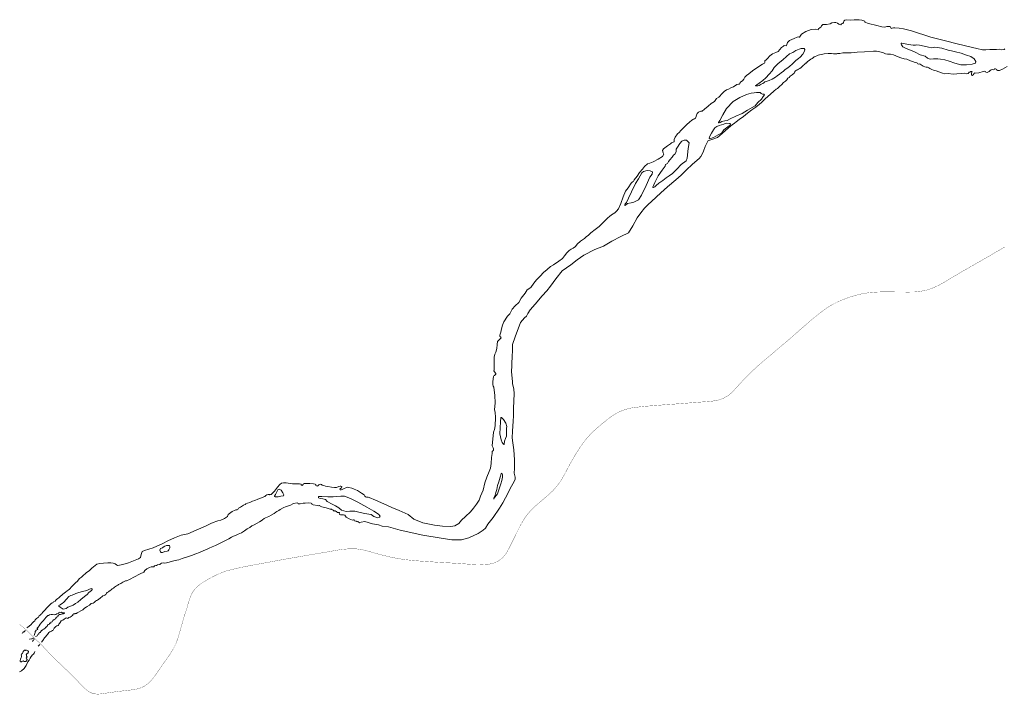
# Model space of a CAD drawing. Header units: metres. Extents: x 347609 to 778661, y 8548087 to 17156749.
# Tile 14 of 49: x 370412 to 372492, y 8559242 to 8560666. Entities that reach past the tile are written whole.
import ezdxf

# ---------------------------------------------------------------- set-up
doc = ezdxf.new("R2010")
doc.units = ezdxf.units.M
doc.layers.add('01. RIO', color=7, linetype='Continuous', lineweight=5, true_color=0x2776bb)
doc.layers.add('Red vial nacional', color=242, linetype='Continuous', lineweight=40)

# ---------------------------------------------------------------- blocks, each defined once
blk = doc.blocks.new('REIORORI')
at = {"layer": '01. RIO', "color": 152, "lineweight": 15, "true_color": 0x2776bb, "flags": 128}
for points in [[(370427.1, 8559381.7), (370429.3, 8559383.4), (370432.3, 8559385.5), (370436.3, 8559389.3), (370438.4, 8559391.9), (370441.4, 8559394.9), (370444, 8559396.9), (370445.3, 8559398.9), (370447.8, 8559401.5), (370449.9, 8559403), (370451.9, 8559404.7), (370453.8, 8559407.2), (370455.6, 8559409), (370457.5, 8559411.1), (370458.3, 8559412.2), (370459.7, 8559413.3), (370461.4, 8559415.1), (370463.1, 8559417), (370464.6, 8559418.8), (370467.1, 8559420.9), (370468.6, 8559422.6), (370470.5, 8559424.7), (370472.5, 8559427.3), (370474.5, 8559429.1), (370476.6, 8559431.1), (370477.9, 8559432.3), (370480.8, 8559434.7), (370482.9, 8559435.8), (370483.8, 8559437), (370487, 8559438.3), (370488.9, 8559440.6), (370490.2, 8559441.5), (370492.6, 8559443.6), (370495.1, 8559445.5), (370498, 8559448), (370502, 8559451.4), (370503.6, 8559452.9), (370506.2, 8559455.3), (370509.4, 8559457.5), (370512.5, 8559460), (370514.8, 8559461.8), (370517.2, 8559463.9), (370518.9, 8559465.3), (370521.2, 8559468.1), (370525.3, 8559471.9), (370530.4, 8559476.8), (370534.1, 8559480.6), (370536, 8559482.9), (370538.9, 8559485.8), (370541, 8559487.8), (370543.1, 8559489.2), (370547.1, 8559492.9), (370550.8, 8559495.9), (370552.6, 8559497.9), (370559.5, 8559503.1), (370564.8, 8559508), (370575, 8559516.2), (370581.3, 8559518.1), (370589.6, 8559518.4), (370598.3, 8559519.3), (370605, 8559519.5), (370609.7, 8559518.5), (370613.8, 8559517.2), (370616.8, 8559514.7), (370619, 8559513.5), (370623.2, 8559514.2), (370630.5, 8559515.7), (370641.9, 8559519), (370663.2, 8559527.6), (370667.3, 8559530.1), (370668.9, 8559536.5), (370670.9, 8559543), (370675.6, 8559545.3), (370694.2, 8559550.9), (370714.7, 8559559.7), (370724.9, 8559565.8), (370738.9, 8559572.1), (370753, 8559577.5), (370767.5, 8559580.7), (370785.1, 8559588.1), (370806.3, 8559597.6), (370817.4, 8559602.9), (370822.8, 8559604.8), (370826.2, 8559606.4), (370830.7, 8559607.6), (370837.2, 8559608.9), (370844.5, 8559612.8), (370851.2, 8559616.8), (370852.8, 8559621.1), (370855.1, 8559623.4), (370861.1, 8559627.2), (370867.3, 8559630.1), (370869, 8559631), (370871.4, 8559630.8), (370873, 8559631.7), (370873.9, 8559633.4), (370874.4, 8559634.5), (370878.8, 8559636.8), (370885.2, 8559640.8), (370888.8, 8559642.1), (370889.8, 8559643.7), (370893.6, 8559644.9), (370898.2, 8559646.5), (370904.2, 8559649.3), (370909.1, 8559651), (370915, 8559653.6), (370919.5, 8559654.9), (370924.5, 8559656.9), (370929.9, 8559659.3), (370932.4, 8559661), (370934.4, 8559662.4), (370936.7, 8559663.4), (370938.7, 8559663.7), (370939.7, 8559663.6), (370940.5, 8559662.9), (370942.1, 8559663.2), (370943.6, 8559663.3), (370944.8, 8559664.7), (370950.1, 8559670.8), (370956.7, 8559678.6), (370962, 8559684.2), (370965.1, 8559687.3), (370969.3, 8559688.3), (370974.8, 8559687.9), (370988.2, 8559686.2), (370996.1, 8559685.9), (371003.2, 8559686), (371006.7, 8559685.2), (371006.6, 8559683.5), (371008.5, 8559682.7), (371009.7, 8559683.3), (371010.6, 8559684.7), (371011.4, 8559685.8), (371013, 8559686.4), (371016.7, 8559686.7), (371024.7, 8559686.5), (371032.5, 8559685.9), (371036.3, 8559685.4), (371038, 8559684.2), (371038, 8559682.7), (371038.9, 8559681.7), (371040.5, 8559681.1), (371041.6, 8559681.8), (371044.1, 8559683.7), (371047, 8559684.9), (371049.5, 8559684.6), (371051.3, 8559683.4), (371054.3, 8559682.6), (371057.9, 8559680.9), (371063, 8559680.4), (371070.7, 8559679.2), (371077.4, 8559678.1), (371081.2, 8559678.5), (371086.1, 8559680), (371088.8, 8559681.1), (371090.6, 8559681.3), (371092.4, 8559680), (371092.5, 8559678.7), (371092.2, 8559677.7), (371089.6, 8559676.4), (371088.5, 8559675.4), (371088.5, 8559674.4), (371089.3, 8559673.1), (371091.3, 8559673.5), (371093.6, 8559674.3), (371096.4, 8559675.6), (371102.5, 8559677.9), (371104.5, 8559678.6), (371107.6, 8559678.4), (371113.5, 8559676.6), (371118.6, 8559675), (371125.4, 8559671.8), (371134.3, 8559666), (371139.6, 8559662.8), (371140.7, 8559661.6), (371140.9, 8559659.9), (371142.4, 8559658.5), (371144.7, 8559657.9), (371147.1, 8559657.7), (371148.5, 8559658), (371150.1, 8559657.2), (371163.7, 8559651.5), (371181.3, 8559643.4), (371198.4, 8559636.3), (371214, 8559629.4), (371232.4, 8559621.5), (371244.8, 8559611.2), (371263.7, 8559603.6), (371288.4, 8559599), (371305.5, 8559596.4), (371322.9, 8559595.9), (371331, 8559597.4), (371339.4, 8559602), (371345.2, 8559609.1), (371354, 8559617.1), (371364, 8559626.7), (371370.9, 8559634.8), (371377.3, 8559643.3), (371382.3, 8559651.4), (371385.4, 8559660), (371390.8, 8559672.5), (371394.8, 8559688.4), (371398.5, 8559700.3), (371403.8, 8559712.1), (371406.7, 8559719.3), (371408.2, 8559729.1), (371408.9, 8559741.3), (371409.7, 8559750.2), (371410.4, 8559754), (371411.2, 8559755.5), (371412.6, 8559756.4), (371412.9, 8559757.9), (371412.9, 8559759.5), (371412.1, 8559761.6), (371410.4, 8559766.3), (371411.8, 8559780.9), (371412.3, 8559787.5), (371413, 8559795.1), (371415, 8559800.9), (371416.2, 8559808.1), (371417.1, 8559825.7), (371416.6, 8559836.9), (371415.3, 8559841.8), (371415.5, 8559849.7), (371416.1, 8559856.1), (371415.9, 8559873.2), (371414.4, 8559883.3), (371413.6, 8559889.7), (371412.1, 8559892.3), (371411.5, 8559895.9), (371411.5, 8559901.9), (371412.7, 8559912.8), (371413.3, 8559914.2), (371415, 8559914.5), (371416.7, 8559916.2), (371417.9, 8559917.1), (371417.5, 8559918.7), (371415, 8559922.1), (371413.7, 8559924.1), (371414.2, 8559926.8), (371414.3, 8559933.1), (371414.6, 8559939.5), (371414.3, 8559946.8), (371414.6, 8559953.6), (371415.4, 8559959.8), (371417.9, 8559963.8), (371419.8, 8559971.4), (371420.7, 8559979.7), (371421.6, 8559986.2), (371424.9, 8559990.1), (371428.5, 8559993.5), (371428.8, 8559993.8), (371427.4, 8559995.9), (371426.1, 8559997.2), (371426.3, 8559999.9), (371428.5, 8560006.3), (371429.9, 8560013.4), (371431.8, 8560020.7), (371434.9, 8560028.1), (371442.7, 8560039.7), (371447.7, 8560044.9), (371452.2, 8560054.3), (371458.5, 8560061.5), (371466.2, 8560068.8), (371471.6, 8560078), (371479.4, 8560088.3), (371484.3, 8560095.2), (371491.6, 8560100.6), (371498, 8560109.3), (371503.5, 8560116.7), (371511.1, 8560124.5), (371518.5, 8560131.7), (371526, 8560138.1), (371533.2, 8560144.5), (371539.8, 8560148), (371550.9, 8560156.1), (371558.8, 8560161.9), (371562.8, 8560167.1), (371567.4, 8560173.7), (371572.6, 8560178.2), (371577, 8560181.4), (371581, 8560183.1), (371586.1, 8560186.8), (371589.4, 8560191.9), (371596.4, 8560197.9), (371600.9, 8560201.1), (371605.2, 8560204), (371608.3, 8560207), (371613.3, 8560210.9), (371618.5, 8560215.4), (371627.7, 8560222.9), (371636, 8560229.4), (371643.7, 8560236.5), (371647.7, 8560241.3), (371654.1, 8560247.6), (371657.9, 8560250.3), (371661.9, 8560254), (371669.1, 8560257.9), (371672.5, 8560261.3), (371676.5, 8560266.1), (371681.4, 8560277.7), (371686.7, 8560291.4), (371691.7, 8560303.4), (371697.1, 8560311), (371703.9, 8560320.4), (371706.4, 8560323.4), (371708.6, 8560323.9), (371708.9, 8560325.4), (371710.2, 8560327.7), (371716, 8560335), (371721.5, 8560343.1), (371727.6, 8560349.9), (371732, 8560355.6), (371738.2, 8560361.2), (371742.7, 8560362.6), (371749.8, 8560365.7), (371760.9, 8560371.3), (371769.5, 8560376.5), (371772.3, 8560382), (371771.4, 8560384.5), (371769.9, 8560389.3), (371771.8, 8560392.7), (371780.6, 8560399.5), (371786.6, 8560403.7), (371788.5, 8560405.5), (371794.6, 8560408), (371794.1, 8560409.8), (371794.5, 8560412.8), (371796.5, 8560417.6), (371801.3, 8560424.4), (371804.7, 8560427.7), (371808.2, 8560431.8), (371814.5, 8560438.3), (371821.3, 8560444.2), (371827, 8560449.4), (371831.5, 8560453.2), (371835, 8560455.9), (371837, 8560456.4), (371839.2, 8560457.9), (371840.2, 8560459.5), (371841.4, 8560464.4), (371842.7, 8560467.9), (371845.8, 8560470.3), (371850.6, 8560472.8), (371853.6, 8560472.8), (371858.5, 8560476.7), (371866, 8560483.2), (371872.2, 8560488.5), (371879.2, 8560493.2), (371883.7, 8560499.3), (371889, 8560502.4), (371896.6, 8560510.5), (371899.7, 8560514.2), (371904.7, 8560517.4), (371909.2, 8560518.7), (371913.7, 8560521.8), (371920, 8560524.2), (371926.5, 8560528.9), (371929.9, 8560529.5), (371932.1, 8560529.5), (371933.1, 8560531.8), (371935.5, 8560534.3), (371938.7, 8560536.6), (371941.7, 8560540.2), (371943.7, 8560544.2), (371947.4, 8560547.9), (371952.1, 8560551.1), (371960, 8560557.5), (371970.8, 8560565.2), (371980.7, 8560571.9), (371983.6, 8560572.8), (371985.1, 8560573.6), (371986.1, 8560575.1), (371986.1, 8560578.5), (371988.4, 8560580.8), (371991.8, 8560584), (371996.4, 8560589.1), (372002, 8560593.2), (372009.1, 8560596.3), (372013.9, 8560598.8), (372020.7, 8560606.7), (372025.1, 8560610), (372026.6, 8560610.8), (372031.5, 8560610.7), (372032.3, 8560613.6), (372033.9, 8560617.8), (372038, 8560621.6), (372047.7, 8560625.9), (372054, 8560628.6), (372057, 8560629.1), (372058.3, 8560628.5), (372059.2, 8560628.8), (372060.5, 8560630.7), (372063, 8560635.1), (372072.1, 8560640.8), (372083.9, 8560644.8), (372093.6, 8560645.8), (372098.1, 8560644.3), (372099.4, 8560646.3), (372103, 8560648.9), (372104.6, 8560650.4), (372105.4, 8560652.8), (372108.3, 8560655.2), (372115.7, 8560655.2), (372123.6, 8560656.9), (372127.4, 8560658.8), (372132.8, 8560659.9), (372135.9, 8560659.9), (372139.4, 8560658.4), (372142.4, 8560656.5), (372146.1, 8560655.1), (372147.9, 8560657.1), (372150.4, 8560657.6), (372152.1, 8560659.5), (372152.3, 8560662.6), (372154.5, 8560664.3), (372158.7, 8560665.2), (372167, 8560664.5), (372174.5, 8560665.6), (372184.9, 8560665.1), (372190.8, 8560664.6), (372196.7, 8560662.5), (372197, 8560660.5), (372204.7, 8560657.4), (372222.2, 8560653.7), (372233.2, 8560650.8), (372238.9, 8560649.7), (372243.8, 8560650.9), (372249.7, 8560651.2), (372251.4, 8560650.3), (372252.8, 8560647.3), (372254.6, 8560647.9), (372257.6, 8560648.6), (372260, 8560648.6), (372269.4, 8560647.8), (372278.7, 8560646.4), (372295.3, 8560642.1), (372336.4, 8560628.9), (372373, 8560619.8), (372386.6, 8560616), (372412.4, 8560609.6), (372433.5, 8560604.6), (372445.6, 8560602.2), (372452.6, 8560601.8), (372460.8, 8560603), (372475.1, 8560602.9), (372482.1, 8560603.1), (372485.8, 8560602.1), (372491.5, 8560603), (372492.3, 8560604.2)], [(370458.5, 8559351.5), (370461, 8559355.5), (370464.7, 8559360.9), (370467.6, 8559363.9), (370469, 8559366.1), (370471, 8559367.8), (370472.4, 8559370), (370474.1, 8559372), (370475.9, 8559373.4), (370477.7, 8559374.3), (370479.8, 8559374.7), (370481.6, 8559376.1), (370483.3, 8559377.4), (370484.4, 8559379.9), (370485, 8559381.5), (370488.7, 8559384.6), (370490.9, 8559385.9), (370493.3, 8559386.9), (370494.3, 8559387.9), (370495, 8559389.8), (370496.6, 8559391.2), (370497.5, 8559393.3), (370500.1, 8559396.7), (370502.5, 8559398.1), (370503.7, 8559398.4), (370506, 8559400.4), (370508.5, 8559402), (370510.7, 8559402.8), (370512.3, 8559402.5), (370512.8, 8559401.9), (370513.8, 8559402.1), (370514.6, 8559402.7), (370516.1, 8559403.6), (370518.6, 8559404.7), (370520.9, 8559406.2), (370522.1, 8559406.9), (370523.8, 8559408.1), (370524.4, 8559408.8), (370524.7, 8559410.4), (370526.7, 8559411.2), (370527.6, 8559411.3), (370528.5, 8559411.5), (370529.7, 8559412.2), (370530.9, 8559412.2), (370532, 8559412.4), (370533.4, 8559413.4), (370536.8, 8559415.1), (370541.3, 8559417.8), (370545.9, 8559420.3), (370549.2, 8559423.2), (370552.9, 8559425.3), (370555.1, 8559427), (370559.5, 8559429.7), (370563.5, 8559433.1), (370567.3, 8559434.3), (370569.4, 8559435.6), (370572.5, 8559438), (370574.4, 8559439.8), (370576.5, 8559440.5), (370582.2, 8559444.3), (370586.9, 8559448.5), (370588, 8559449.4), (370590.5, 8559450.2), (370592.3, 8559450.8), (370594.3, 8559452.3), (370594.9, 8559453.9), (370595.5, 8559455.2), (370596.9, 8559456.3), (370598.5, 8559457.4), (370599.6, 8559457.9), (370601.3, 8559459.2), (370602.6, 8559459.9), (370603.6, 8559460.9), (370605.4, 8559462.1), (370607.7, 8559464), (370610.1, 8559465.8), (370612.9, 8559467.6), (370615, 8559469.3), (370616.7, 8559470.4), (370619.7, 8559471.7), (370621, 8559473.2), (370625.6, 8559475.3), (370630.3, 8559478.4), (370634.4, 8559480.4), (370635.9, 8559481.1), (370638.1, 8559481.4), (370643.9, 8559484), (370647.3, 8559485.7), (370652, 8559488.2), (370657.8, 8559491.3), (370662.8, 8559493.6), (370666.8, 8559495.9), (370674.3, 8559499.2), (370676.8, 8559502.9), (370681.1, 8559506.5), (370686.7, 8559509.2), (370690.2, 8559511), (370693.3, 8559510.7), (370695.7, 8559511.1), (370697.3, 8559512.7), (370699.5, 8559513.5), (370701.1, 8559513.4), (370703.7, 8559515), (370708.4, 8559515.6), (370709.7, 8559517.3), (370711.8, 8559518.6), (370715.9, 8559518.9), (370719.1, 8559518.6), (370722.1, 8559519.2), (370727.7, 8559520.7), (370735.3, 8559522.5), (370740.6, 8559523.8), (370744.3, 8559524.8), (370748.5, 8559525.8), (370755.2, 8559528), (370767, 8559531.7), (370774.9, 8559534.7), (370784.5, 8559538.2), (370791.9, 8559541.2), (370799.5, 8559544.5), (370808.2, 8559548.2), (370812.3, 8559549.9), (370818.9, 8559553), (370825.7, 8559555.9), (370832.8, 8559559.2), (370838.5, 8559562.1), (370847.1, 8559566.2), (370854.3, 8559569.8), (370859.6, 8559573.7), (370863.7, 8559575.2), (370867.8, 8559576.9), (370873.7, 8559579.4), (370880.8, 8559582.6), (370887.4, 8559586.4), (370893, 8559591.3), (370898.2, 8559593.9), (370902.5, 8559597.2), (370907.2, 8559599.3), (370914, 8559602.8), (370918.4, 8559605.5), (370922.3, 8559608.1), (370925.3, 8559609.7), (370928.9, 8559612.5), (370931.6, 8559614.1), (370938.3, 8559617.3), (370943.7, 8559619.8), (370949.7, 8559623.2), (370953, 8559626.3), (370955.1, 8559627.6), (370959.4, 8559629.8), (370962.5, 8559631.9), (370968.9, 8559635.2), (370975, 8559638.1), (370982.5, 8559640.4), (370990.2, 8559644.1), (370998.4, 8559645.7), (371000, 8559645.1), (371000.7, 8559643.7), (371004.9, 8559643.9), (371010.9, 8559645), (371015.3, 8559645.3), (371021.3, 8559645.5), (371027.5, 8559645.2), (371029.5, 8559644.3), (371029.5, 8559643.3), (371031.9, 8559641.7), (371040.9, 8559640.1), (371043.9, 8559639.7), (371045.4, 8559640.3), (371046.4, 8559639.9), (371046.6, 8559638.6), (371050.4, 8559637.5), (371059.3, 8559635.2), (371066.1, 8559633.4), (371068.1, 8559632.3), (371068.8, 8559632.6), (371070.6, 8559632.2), (371071.4, 8559631.6), (371074.3, 8559630.1), (371075.5, 8559628.6), (371076.6, 8559628.2), (371077, 8559628.6), (371078.8, 8559628.6), (371079.4, 8559628), (371080.5, 8559627.7), (371081.5, 8559627.6), (371082.3, 8559626.9), (371082.8, 8559625.7), (371084.5, 8559625.1), (371086.6, 8559625.2), (371087.4, 8559625.1), (371087.7, 8559624), (371087.3, 8559622.5), (371088, 8559621.3), (371089.7, 8559620.2), (371093.2, 8559620.5), (371095.9, 8559620.8), (371099.1, 8559619.8), (371100.6, 8559618), (371102.1, 8559615.5), (371108.1, 8559612.4), (371115.2, 8559609.5), (371117.5, 8559609.7), (371118.2, 8559609.8), (371118.3, 8559608.9), (371119.5, 8559607.7), (371122, 8559606.8), (371123.6, 8559606.7), (371124.5, 8559607.3), (371126.7, 8559606.1), (371130.2, 8559603.8), (371133.5, 8559604.9), (371141.2, 8559606.1), (371157.4, 8559601.6), (371170, 8559599.5), (371177.9, 8559596.8), (371191.3, 8559594.9), (371206.2, 8559591), (371215.5, 8559587.9), (371263.5, 8559577.7), (371302.3, 8559571.6), (371324.8, 8559567.7), (371345.3, 8559567.4), (371360.7, 8559572.2), (371380.3, 8559581.2), (371391.2, 8559588.2), (371396.3, 8559592.4), (371401.2, 8559600.8), (371411.9, 8559614.7), (371425.7, 8559634.8), (371432.8, 8559645.8), (371443.6, 8559666.9), (371447.1, 8559674.8), (371456.9, 8559692.1), (371458.7, 8559695.7), (371458.3, 8559699.9), (371456.3, 8559708.7), (371457.3, 8559718.5), (371456.9, 8559736.6), (371456.1, 8559757.9), (371453.5, 8559772.8), (371452.5, 8559782.7), (371452.9, 8559797.4), (371454.5, 8559817.9), (371454.9, 8559829.7), (371455.3, 8559845.7), (371456.3, 8559875.6), (371456.1, 8559886.3), (371453.1, 8559897.1), (371452.7, 8559902), (371450.9, 8559922.3), (371451.3, 8559935.4), (371452.3, 8559959.1), (371452.7, 8559963.2), (371453.1, 8559980.3), (371458.4, 8559996.4), (371470, 8560026.2), (371478.1, 8560036.4), (371482.7, 8560039.8), (371485.3, 8560045.5), (371490.3, 8560053.1), (371500.6, 8560064.9), (371515.8, 8560082.9), (371525.7, 8560093.5), (371533.4, 8560103.2), (371544.4, 8560118.6), (371558.2, 8560135.3), (371575.9, 8560148.5), (371589.4, 8560158.5), (371603.3, 8560168.4), (371626.8, 8560180.4), (371644.8, 8560187.8), (371662.5, 8560198.1), (371681.5, 8560208.1), (371697.6, 8560215.9), (371706.9, 8560230.3), (371715.9, 8560247.4), (371724.1, 8560258.2), (371731.7, 8560267.6), (371739.5, 8560275.2), (371746.2, 8560281.7), (371765.9, 8560300.1), (371780.3, 8560313.1), (371797.6, 8560327.3), (371809.5, 8560337.7), (371819.8, 8560347.8), (371833.3, 8560360.7), (371847, 8560372.6), (371850.5, 8560376.9), (371853.4, 8560381.6), (371856.4, 8560388.2), (371859.8, 8560397.9), (371866, 8560410.7), (371870, 8560411.2), (371875.9, 8560413.6), (371886.1, 8560416.8), (371891.1, 8560421.4), (371896.6, 8560426.2), (371902.2, 8560431), (371908.6, 8560437), (371913.5, 8560440.9), (371916.5, 8560443.8), (371921.6, 8560447.5), (371925.6, 8560450.2), (371931.5, 8560455.2), (371941, 8560461.5), (371949.2, 8560468), (371958.4, 8560475.3), (371966.7, 8560480.8), (371974.2, 8560486.7), (371979.5, 8560491.2), (371986.2, 8560498.5), (371997.5, 8560508.3), (372005.1, 8560514.6), (372010.1, 8560518.7), (372012.6, 8560520.1), (372017.4, 8560525), (372021, 8560528.4), (372025.4, 8560532.7), (372029.2, 8560536.1), (372032.5, 8560538.9), (372034.5, 8560542.4), (372037.3, 8560543.8), (372039.6, 8560546.2), (372041.3, 8560547.6), (372043.5, 8560548.9), (372047.9, 8560553), (372048.6, 8560554.8), (372050.4, 8560557.5), (372052.7, 8560559), (372054.9, 8560559.7), (372056.7, 8560561.4), (372059.8, 8560562.8), (372062.5, 8560564.8), (372064.5, 8560566.8), (372067, 8560568.7), (372067.7, 8560569.7), (372069.9, 8560571.2), (372072, 8560573.7), (372073.3, 8560574.1), (372074.4, 8560575.5), (372075.9, 8560577.4), (372077.6, 8560578), (372080.4, 8560580.3), (372083.1, 8560582.5), (372085.9, 8560583.8), (372088.8, 8560585.5), (372090.1, 8560587.2), (372092.2, 8560588.2), (372095.3, 8560589.1), (372098.6, 8560590.4), (372101.6, 8560591.6), (372105.6, 8560592.4), (372111, 8560593.6), (372119.9, 8560594.2), (372126.8, 8560594.4), (372131.1, 8560593.9), (372135.8, 8560593.8), (372138.2, 8560593.8), (372139.5, 8560594.4), (372143.9, 8560594.5), (372150.6, 8560595.4), (372168, 8560595.5), (372181.1, 8560597), (372196.5, 8560597.6), (372215.4, 8560599), (372221.9, 8560599.1), (372228.6, 8560597.9), (372236.3, 8560595.6), (372240.5, 8560593.8), (372244.8, 8560592.8), (372246.4, 8560593.1), (372251.4, 8560592.8), (372257.2, 8560591.6), (372267.1, 8560587.5), (372272.7, 8560584.8), (372280.1, 8560583.3), (372285.5, 8560582.3), (372293.7, 8560579.1), (372297.4, 8560577.3), (372303.1, 8560575.6), (372306.7, 8560574.5), (372308, 8560573.7), (372308.8, 8560572.4), (372310.1, 8560572), (372312.5, 8560572.3), (372313.8, 8560571.9), (372315.7, 8560570.6), (372318, 8560568.8), (372320.4, 8560567.7), (372324, 8560566.1), (372326.8, 8560565.3), (372329.4, 8560565.1), (372331.9, 8560563.9), (372334.3, 8560562.3), (372338.6, 8560560.7), (372342.3, 8560558.9), (372347.4, 8560557.6), (372360.8, 8560552.4), (372366.2, 8560551.1), (372373, 8560551.7), (372383.4, 8560550.6), (372391.5, 8560551.3), (372400.8, 8560552.3), (372406.8, 8560552.5), (372411.9, 8560551.6), (372415.1, 8560551.7), (372417.5, 8560554.5), (372419.3, 8560555), (372420.4, 8560556.4), (372423, 8560556.4), (372423.8, 8560556.1), (372423.2, 8560554.5), (372422.5, 8560552.6), (372421.9, 8560550.4), (372422, 8560548.5), (372423.7, 8560548), (372425.9, 8560549.5), (372427.7, 8560551.9), (372428, 8560553), (372429, 8560553.3), (372431.2, 8560552.6), (372437.7, 8560553.6), (372446.7, 8560556.3), (372450.3, 8560556.9), (372451.9, 8560556.4), (372452.8, 8560554.9), (372455.5, 8560554.2), (372459.8, 8560556.2), (372461.6, 8560558.2), (372463.6, 8560559.5), (372466.5, 8560560.2), (372468.4, 8560560), (372469.8, 8560560.3), (372470.6, 8560561.7), (372472.9, 8560561.9), (372475.4, 8560560.3), (372475.5, 8560558.9), (372476.8, 8560558.6), (372481.7, 8560558.6), (372487.4, 8560561.5), (372497.9, 8560566.8)], [(370443.2, 8559366.1), (370443.7, 8559368.2), (370444, 8559370.3), (370444.7, 8559372.4), (370445.1, 8559374), (370445.8, 8559375.1), (370447.1, 8559377), (370448.7, 8559377.8), (370450.1, 8559378.4), (370450.4, 8559379.2), (370449.6, 8559380.7), (370449.5, 8559381.5), (370451.1, 8559383.4), (370453.4, 8559386.2), (370455.9, 8559389.8), (370459.3, 8559393.7), (370462.8, 8559397.7), (370465, 8559400.3), (370466.1, 8559401.9), (370467, 8559403.3), (370468.6, 8559404.6), (370470.5, 8559406.8), (370472, 8559407.8), (370473.1, 8559408), (370475.6, 8559409.1), (370479.1, 8559409.8), (370481.6, 8559409.9), (370485, 8559409.3), (370488.4, 8559410.3), (370490.5, 8559411.3), (370493.9, 8559412), (370495.1, 8559413.3), (370495.2, 8559414.5), (370496.7, 8559415.3), (370499.2, 8559414.6), (370500.4, 8559414.9), (370502.3, 8559414), (370504, 8559413.5), (370506.4, 8559413.5), (370506.9, 8559412.9), (370506.5, 8559412.3), (370505, 8559411.3), (370502.9, 8559411.4), (370498.7, 8559410.4), (370496.2, 8559409.9), (370494.6, 8559408.7), (370492.6, 8559406.9), (370492.1, 8559405.5), (370491, 8559404.7), (370489.4, 8559404.3), (370489.5, 8559402.9), (370488.5, 8559402.4), (370487.9, 8559402.1), (370487.2, 8559400.5), (370485.5, 8559399.9), (370484.4, 8559398.6), (370483.1, 8559398), (370482.2, 8559397.4), (370481.7, 8559395.8), (370481.1, 8559394.8), (370480, 8559394.5), (370478, 8559393.9), (370477.9, 8559393.2), (370478.1, 8559391.9), (370477.4, 8559391.7), (370476.2, 8559391.9), (370475.7, 8559392.1), (370475.1, 8559391.3), (370475.1, 8559390.3), (370474.9, 8559389.3), (370473.4, 8559389.1), (370471.5, 8559388.3), (370471.3, 8559387.5), (370471.3, 8559386.6), (370471.2, 8559385.8), (370469.9, 8559385.2), (370469, 8559384.2), (370468.1, 8559383.6), (370466.7, 8559383.2), (370466.8, 8559382.4), (370466.8, 8559381.2), (370466, 8559381.1), (370465.1, 8559381.3), (370464, 8559380.6), (370464.1, 8559379.8), (370463.6, 8559379.3), (370461.7, 8559378.6), (370460.3, 8559378), (370460, 8559377.3), (370459.9, 8559376.6), (370458.6, 8559376.4), (370457.9, 8559376), (370458, 8559374.8), (370457, 8559374.2), (370456.1, 8559372.7), (370455.3, 8559371.9), (370454.1, 8559371.9), (370453.9, 8559371.1), (370452.5, 8559370.5), (370452.9, 8559369), (370452.3, 8559368.6), (370451, 8559368.1), (370449.9, 8559366.4), (370449.4, 8559365.2), (370448, 8559364.3), (370445.7, 8559363.6)], [(370417.7, 8559370.3), (370418.5, 8559371.4), (370419.4, 8559372.3), (370419.6, 8559372.9), (370419.7, 8559373.6), (370420.4, 8559373.7), (370421.6, 8559373.9), (370422.9, 8559375.3), (370423.9, 8559376.8)], [(370433.4, 8559357.8), (370434.1, 8559358.3), (370437.1, 8559358.6), (370439, 8559358.9), (370440.5, 8559359.5), (370440.8, 8559360.6)], [(370443, 8559358.6), (370442.4, 8559357), (370441.4, 8559355.6), (370440.4, 8559354.9), (370439.5, 8559353.7), (370439.3, 8559352.9)], [(370451.1, 8559343.1), (370453.5, 8559345.1), (370455.1, 8559346.7)], [(370412.1, 8559289), (370416, 8559291.1), (370421.7, 8559296.3), (370425.7, 8559302.8), (370429.3, 8559310.1), (370432.1, 8559313.8), (370434.6, 8559317.9), (370436.8, 8559321.5), (370439.3, 8559325), (370441.5, 8559326.6), (370442.8, 8559328.5), (370444.3, 8559332)]]:
    blk.add_lwpolyline(points, dxfattribs=at)
for points in [[(371965.9, 8560526.8), (371968.7, 8560528.2), (371974.2, 8560531.6), (371981.7, 8560537), (371987.6, 8560542.8), (371994.7, 8560550.9), (372001.3, 8560558), (372005.8, 8560564.5), (372009.3, 8560568.4), (372014.2, 8560573.4), (372023.8, 8560581), (372031.4, 8560588), (372038.1, 8560593.4), (372045, 8560596.6), (372051.6, 8560600.6), (372058.1, 8560603.3), (372062.5, 8560604.8), (372068.7, 8560604.7), (372070.5, 8560603), (372069.7, 8560599), (372066.4, 8560593), (372060.5, 8560586.7), (372056.9, 8560583.6), (372051.2, 8560579.3), (372048.1, 8560575.9), (372043.3, 8560571.6), (372038.9, 8560567.8), (372034.1, 8560563.9), (372028.8, 8560560.5), (372025.5, 8560557.2), (372020.2, 8560553.3), (372016.7, 8560550.4), (372011.9, 8560547.3), (372008.3, 8560544.4), (372001.1, 8560540.4), (371994.9, 8560537.6), (371988.9, 8560535.1), (371986.1, 8560534.6), (371984, 8560532.3), (371981.6, 8560531.2), (371978, 8560529.5), (371973.9, 8560526.9), (371971.1, 8560526), (371966.7, 8560526.1), (371965.8, 8560526.2), (371965.8, 8560526.5)], [(372275.1, 8560616), (372289.5, 8560613.5), (372299.4, 8560611.8), (372304.1, 8560611.6), (372305.6, 8560612.3), (372312.6, 8560611.6), (372322.6, 8560609.5), (372331.1, 8560607.5), (372337.8, 8560605.9), (372344.5, 8560607.5), (372359.9, 8560605.3), (372373.2, 8560601.5), (372380.3, 8560599.6), (372388.5, 8560598.1), (372400.5, 8560595), (372411.8, 8560590.4), (372421.1, 8560588), (372427.7, 8560582.8), (372431.2, 8560577.2), (372430.6, 8560573.9), (372423.8, 8560571.5), (372411.5, 8560570), (372399.6, 8560570.2), (372386.8, 8560573.8), (372375.3, 8560577.9), (372366.1, 8560580.6), (372356.5, 8560582.3), (372351, 8560583.2), (372341.8, 8560583.2), (372335.1, 8560582), (372329.6, 8560584.4), (372324.6, 8560588.5), (372314, 8560591.4), (372303.4, 8560597.2), (372293.1, 8560601.5), (372284, 8560604.9), (372277.5, 8560608.5), (372274.1, 8560612.6), (372273.4, 8560614.9), (372273.8, 8560616)], [(371888, 8560448.7), (371890.7, 8560452.7), (371897.1, 8560465), (371905, 8560478.2), (371918.9, 8560492.9), (371932.9, 8560501.1), (371946.8, 8560507.6), (371956.9, 8560510.6), (371963, 8560511.1), (371968.5, 8560511.9), (371975.9, 8560511.9), (371978.2, 8560509.6), (371981.1, 8560508.5), (371984.6, 8560508.3), (371985.2, 8560506.7), (371982.3, 8560503.4), (371978.8, 8560497.8), (371970.8, 8560491.1), (371965.1, 8560484.1), (371959.4, 8560480.4), (371949.1, 8560474.6), (371938.3, 8560467.9), (371924.9, 8560461.9), (371912.6, 8560456), (371906.1, 8560453.1), (371901.3, 8560452.1), (371895.3, 8560450.6), (371891.7, 8560448.9), (371889.6, 8560448.2), (371888.2, 8560448.1)], [(371868, 8560414.9), (371869.3, 8560418.4), (371873, 8560426.3), (371877.7, 8560433), (371880.3, 8560437.5), (371884.3, 8560440), (371889.4, 8560442.3), (371899.2, 8560444.9), (371904.2, 8560447.1), (371911.7, 8560446.4), (371913.4, 8560444.9), (371912.4, 8560442.7), (371908, 8560439.2), (371899.4, 8560433.2), (371894.8, 8560427.1), (371887.1, 8560422.5), (371877.6, 8560417.2), (371869.5, 8560414.4)], [(371749.4, 8560312.3), (371753.5, 8560321.7), (371760.3, 8560335.8), (371769.3, 8560348.2), (371775.4, 8560356.5), (371776.2, 8560359.8), (371780.1, 8560361.8), (371782.6, 8560366.4), (371785.3, 8560369.9), (371790.5, 8560375.5), (371793, 8560379.4), (371795.7, 8560382), (371798.3, 8560387), (371798.6, 8560392.3), (371801.5, 8560396.7), (371806.5, 8560404), (371810.5, 8560409.2), (371815.4, 8560411.6), (371820.2, 8560411), (371825.9, 8560405.4), (371824, 8560393.7), (371821.5, 8560373), (371819.5, 8560367.6), (371809, 8560359.8), (371799.9, 8560350.4), (371790.9, 8560341.2), (371784.1, 8560335.8), (371777.8, 8560332), (371770.5, 8560326.1), (371762.1, 8560320.3), (371756.6, 8560315.7), (371753.3, 8560313.1), (371752, 8560311.9), (371750.6, 8560311.1), (371749.6, 8560311.2), (371749.3, 8560311.6), (371749.3, 8560311.9)], [(371691.2, 8560273.5), (371695.8, 8560277.7), (371703.3, 8560278.8), (371709.5, 8560280.5), (371718.9, 8560285.6), (371725.3, 8560294.9), (371735.2, 8560315.8), (371743.3, 8560332.9), (371747.6, 8560339.9), (371748.7, 8560344.6), (371743.6, 8560346.3), (371737.5, 8560347), (371729.5, 8560345.5), (371726.1, 8560342.7), (371718.9, 8560329.5), (371712.7, 8560320), (371704.3, 8560302.4), (371697.7, 8560288.7), (371693.8, 8560279.8), (371691.2, 8560276.8), (371690.3, 8560274.9), (371690.2, 8560273.8)], [(371435.1, 8559769.3), (371435.8, 8559776), (371437.9, 8559781.3), (371440.2, 8559786.3), (371440.2, 8559795.5), (371440.6, 8559803.5), (371440.8, 8559807), (371439.2, 8559814), (371434.2, 8559821.7), (371430, 8559826.1), (371428.3, 8559825.7), (371427.4, 8559816.6), (371426.8, 8559804), (371426.2, 8559791.2), (371428.9, 8559778.6), (371431.2, 8559773), (371433.7, 8559769.9), (371434.4, 8559769.5), (371434.9, 8559769.2)], [(371413.8, 8559653.7), (371416, 8559657.9), (371421.2, 8559664.5), (371425.4, 8559677.3), (371428.4, 8559685.7), (371430.7, 8559693.1), (371432.1, 8559699.9), (371431.7, 8559705.8), (371430.7, 8559708.7), (371429, 8559707.3), (371426.6, 8559700.2), (371423.9, 8559690.5), (371421.4, 8559682.1), (371420.1, 8559674.2), (371418, 8559667.8), (371416.3, 8559661.9), (371413.3, 8559656.7), (371413.5, 8559654)], [(370950.4, 8559660), (370952.3, 8559663.6), (370955.1, 8559669.2), (370957.5, 8559673.5), (370960.4, 8559674.4), (370964.2, 8559672.7), (370968.3, 8559667.2), (370969.9, 8559662.9), (370969.3, 8559660.8), (370964, 8559660), (370958.3, 8559658.4), (370953.7, 8559658.2), (370951.8, 8559658.4), (370950.4, 8559659), (370950.3, 8559659.5)], [(371050.2, 8559659.4), (371062.9, 8559658.5), (371074, 8559658.5), (371081.8, 8559659.1), (371090.4, 8559660.1), (371098.5, 8559659.7), (371111.2, 8559654.7), (371126.1, 8559647.3), (371145.3, 8559636.5), (371160.5, 8559628.1), (371170.2, 8559622.2), (371173.2, 8559617.8), (371172.3, 8559615.3), (371168.6, 8559614.5), (371160.5, 8559617.2), (371154.4, 8559621.3), (371140.6, 8559623.1), (371119.9, 8559628), (371109.7, 8559628), (371101.4, 8559627.7), (371092, 8559630.6), (371086.2, 8559635.6), (371079, 8559639.2), (371072.5, 8559643.2), (371061.5, 8559648.3), (371057.8, 8559652.6), (371052.7, 8559654.5), (371047.1, 8559654.8), (371043.5, 8559656.2), (371043.5, 8559658.9), (371046.7, 8559659.4)], [(370712.1, 8559550.5), (370709.9, 8559549.3), (370708.6, 8559545.8), (370709.6, 8559542.7), (370710.8, 8559541), (370714.2, 8559541.2), (370719, 8559543), (370723.9, 8559543.6), (370726.2, 8559544.2), (370727.4, 8559546.7), (370729.3, 8559550.7), (370729.4, 8559553.3), (370728.5, 8559555.5), (370726.5, 8559555.6), (370722.3, 8559555.6), (370718.8, 8559554.1), (370715.2, 8559552.3), (370713.7, 8559551.2)], [(370496.4, 8559429.7), (370495.3, 8559429.3), (370494.9, 8559427.9), (370497.5, 8559425.6), (370502.2, 8559423.1), (370504.3, 8559421.6), (370510.3, 8559422.5), (370513.8, 8559425.3), (370519.6, 8559427.8), (370525.6, 8559429.8), (370529.9, 8559433.2), (370535.1, 8559436.3), (370541.6, 8559441.9), (370549.1, 8559447.9), (370554.6, 8559452.6), (370558.3, 8559456.7), (370563.8, 8559460.9), (370565.3, 8559463), (370565.4, 8559464.2), (370563.9, 8559464.7), (370559.6, 8559463.3), (370553.9, 8559460.9), (370544.8, 8559458.4), (370537.5, 8559456.4), (370530.7, 8559454.3), (370523.4, 8559451.1), (370520, 8559450.3), (370516.2, 8559447.8), (370511, 8559442.4), (370505.6, 8559436.5), (370502.3, 8559433.1), (370498.4, 8559431.2), (370497.6, 8559430.3)], [(370430.6, 8559332.3), (370429.5, 8559333.2), (370428.3, 8559333.8), (370427, 8559334.6), (370426.6, 8559334.9), (370425.4, 8559334.6), (370424.4, 8559334.4), (370424, 8559334.9), (370423.7, 8559335.1), (370422.8, 8559334.8), (370421.1, 8559333.3), (370419.8, 8559331.7), (370419, 8559329.7), (370418, 8559327.8), (370417.1, 8559327.3), (370416.1, 8559326.4), (370415.7, 8559325), (370416, 8559323.2), (370416.2, 8559322.2), (370416, 8559320.9), (370415.2, 8559319.2), (370413.9, 8559316.1), (370413.1, 8559313.3), (370413.2, 8559311.2), (370413.8, 8559310.6), (370414.9, 8559309.7), (370417, 8559310.7), (370419.9, 8559312), (370422, 8559310.8), (370425, 8559310.9), (370427.7, 8559313.3), (370427.8, 8559315.5), (370426.5, 8559316.8), (370425.8, 8559318.5), (370426.9, 8559319.9), (370427.5, 8559320.2), (370428, 8559321), (370427.3, 8559321.4), (370426.7, 8559321.8), (370426.4, 8559323.2), (370426.7, 8559324.5), (370427, 8559325.2), (370426.3, 8559326), (370427.3, 8559326.9), (370428, 8559328), (370429.1, 8559328.3), (370429.8, 8559328.8), (370430.4, 8559329.3), (370430.8, 8559330.7), (370430.9, 8559331.8)]]:
    blk.add_lwpolyline(points, close=True, dxfattribs=at)

msp = doc.modelspace()

# ---------------------------------------------------------------- linework, layer by layer
at = {"layer": 'Red vial nacional', "transparency": 33554623, "const_width": 0.5}
msp.add_lwpolyline([(370412, 8559389.1), (370418.1, 8559384.6), (370424, 8559379.4), (370430, 8559373.8), (370434.8, 8559369.2), (370438.8, 8559365.2), (370442, 8559361.9), (370448.3, 8559355.6), (370454.8, 8559349.6), (370461.6, 8559342.7), (370464.9, 8559338.9), (370468.7, 8559334.9), (370473, 8559330.3), (370478.1, 8559325), (370483.9, 8559319.3), (370490.2, 8559313.1), (370496.9, 8559306.7), (370503.7, 8559300.2), (370510.3, 8559293.9), (370517, 8559287.3), (370523.7, 8559280.6), (370530.5, 8559273.8), (370537.2, 8559267), (370543.5, 8559260.6), (370549.3, 8559254.6), (370555.3, 8559249.3), (370562, 8559245.2), (370569.5, 8559242.7), (370577.3, 8559242), (370584.6, 8559242.6), (370592.2, 8559243.8), (370600.6, 8559245), (370609.4, 8559246.2), (370619.1, 8559247.7), (370628.7, 8559248.7), (370638.2, 8559249.8), (370647.6, 8559250.9), (370657, 8559252.2), (370666.6, 8559254.7), (370674.9, 8559258.4), (370683.3, 8559264.4), (370690.9, 8559271.9), (370697.4, 8559280), (370703.4, 8559288.6), (370709.6, 8559297.6), (370716.2, 8559307), (370723.5, 8559317.1), (370730.4, 8559327.1), (370736.5, 8559337.1), (370742.2, 8559348.5), (370746.6, 8559360.7), (370750.4, 8559373.5), (370754.1, 8559386.4), (370757.8, 8559399.3), (370761.6, 8559412), (370765.7, 8559424.5), (370768.9, 8559436), (370772.5, 8559446.6), (370776.7, 8559456.1), (370783.3, 8559465.1), (370791.7, 8559472.7), (370802.2, 8559479.6), (370812.8, 8559485.8), (370824, 8559491.8), (370835.7, 8559497.3), (370848.2, 8559501.9), (370861.2, 8559505.3), (370874.2, 8559508.2), (370887.7, 8559511.1), (370901.6, 8559513.9), (370915.9, 8559516.5), (370930.6, 8559519.1), (370945.6, 8559521.9), (370960.9, 8559524.8), (370976.4, 8559527.6), (370991.9, 8559530.3), (371007.1, 8559532.9), (371022.3, 8559535.6), (371037.4, 8559538.1), (371052.2, 8559540.5), (371066.5, 8559543), (371080.2, 8559545.5), (371094, 8559547.6), (371108, 8559548.8), (371122.3, 8559548.8), (371136.6, 8559546.8), (371150.9, 8559543.1), (371165.3, 8559538.9), (371180.1, 8559535), (371195.2, 8559531.4), (371210.4, 8559528.4), (371225.2, 8559526.1), (371239.3, 8559524.5), (371252.9, 8559523.3), (371266.4, 8559522.4), (371279.8, 8559521.5), (371293.3, 8559520.5), (371307, 8559519.7), (371320.8, 8559519), (371334.9, 8559518.2), (371349, 8559517.2), (371363.1, 8559516.2), (371376.6, 8559515.4), (371389.4, 8559515.1), (371401.2, 8559515.8), (371412.3, 8559518.3), (371423, 8559523), (371432.4, 8559530.2), (371439.6, 8559539.1), (371445.7, 8559550), (371451.4, 8559561.6), (371457.4, 8559573.5), (371463.4, 8559585.7), (371469.5, 8559597.8), (371475.9, 8559609.2), (371483.2, 8559620), (371491.5, 8559629.6), (371500.2, 8559638.1), (371509.4, 8559646.2), (371518.9, 8559654.1), (371528.5, 8559662.2), (371538.3, 8559671.6), (371547, 8559681.3), (371554.8, 8559692), (371561.5, 8559703.3), (371567.5, 8559714.7), (371573.3, 8559725.7), (371580, 8559737.5), (371587.2, 8559749.6), (371594.7, 8559761.6), (371602.9, 8559773.3), (371612, 8559784.5), (371622, 8559795), (371632.4, 8559804.5), (371643.1, 8559813.5), (371654.2, 8559822.4), (371665.5, 8559830.6), (371677.3, 8559837.4), (371690, 8559842.6), (371703.5, 8559845.9), (371717.5, 8559847.9), (371732.3, 8559849.6), (371746.9, 8559850.6), (371761.6, 8559851.8), (371776.4, 8559853), (371791.3, 8559854), (371806, 8559855.1), (371820.7, 8559856.2), (371834.8, 8559857.4), (371848.4, 8559858.4), (371861.7, 8559859.3), (371874.4, 8559860.4), (371886.4, 8559862.4), (371897.8, 8559866.1), (371908.3, 8559872.1), (371917.6, 8559880.1), (371926.2, 8559889.4), (371934.5, 8559898.6), (371943.6, 8559908.5), (371953.4, 8559918.4), (371963.8, 8559928.1), (371974.6, 8559937.9), (371985.9, 8559947.6), (371997.4, 8559957.2), (372008.8, 8559966.9), (372020.1, 8559976.6), (372032, 8559986.5), (372043, 8559996), (372053.9, 8560005.5), (372064.5, 8560014.9), (372075.2, 8560024), (372084.9, 8560032.6), (372096, 8560041.5), (372106.5, 8560049.8), (372116.7, 8560057.2), (372128.1, 8560064.1), (372139.9, 8560070), (372152.9, 8560075.5), (372165.3, 8560080.1), (372178.3, 8560084), (372191.5, 8560087.1), (372205.3, 8560089.3), (372219.4, 8560090.6), (372233.7, 8560091.1), (372248.1, 8560091.3), (372261.6, 8560090.9), (372275.3, 8560090.8), (372288.8, 8560090.7), (372301.9, 8560090.9), (372315, 8560092.3), (372328.1, 8560095.1), (372341.2, 8560099.6), (372353.9, 8560105.4), (372366.3, 8560112.5), (372378.8, 8560120.1), (372391.8, 8560127.8), (372405.2, 8560135.6), (372419.1, 8560143.6), (372433.1, 8560151.5), (372447.3, 8560159.6), (372461.9, 8560168.1), (372477, 8560176.9), (372492.6, 8560185.8)], dxfattribs=at)

# ---------------------------------------------------------------- block references
msp.add_blockref('REIORORI', (0, 0))

doc.saveas('drawing.dxf')
